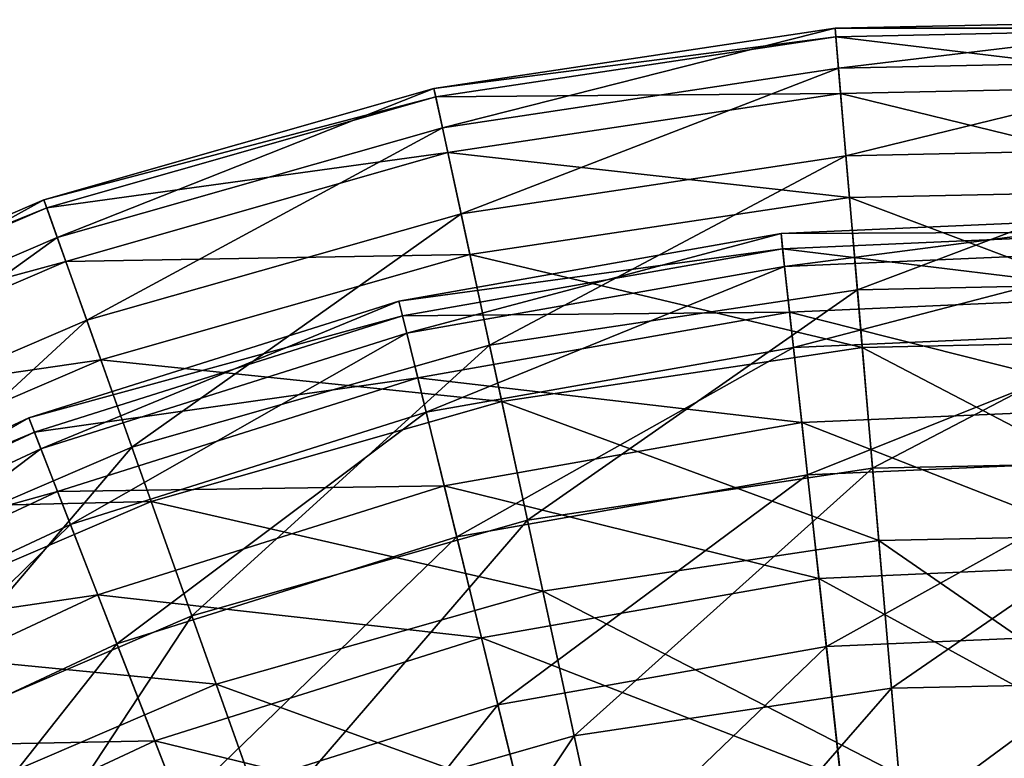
# Model space of a CAD drawing. Header units: millimetres. Extents: x 0 to 120, y 0 to 120.
# Tile 85 of 99: x 39 to 58, y 106 to 120. Entities that reach past the tile are written whole.
import ezdxf

# ---------------------------------------------------------------- set-up
doc = ezdxf.new("R2010")
doc.units = ezdxf.units.MM
doc.header["$LTSCALE"] = 25.4
doc.layers.get('0').update_dxf_attribs({"true_color": 0xff5454})

# ---------------------------------------------------------------- blocks, each defined once
blk = doc.blocks.new('KARO-10302.STL')
at = {"color": 7, "true_color": 0xffffff}
mesh = blk.add_polyface(dxfattribs=at)
corners = [(-4.822, 59.284, -87.211), (2.794, 60.202, -94.603), (-4.886, 60.039, -94.603), (2.762, 59.444, -87.211)]
mesh.append_faces([[corners[k] for k in face] for face in [(0, 1, 2), (1, 0, 3)]], dxfattribs={"vtx0": -1, "color": 7})
mesh = blk.add_polyface(dxfattribs=at)
corners = [(-4.886, 60.039, -94.603), (2.787, 60.041, -102.032), (-4.873, 59.879, -102.032), (2.794, 60.202, -94.603)]
mesh.append_faces([[corners[k] for k in face] for face in [(0, 1, 2), (1, 0, 3)]], dxfattribs={"vtx0": -1, "color": 7})
mesh = blk.add_polyface(dxfattribs=at)
corners = [(-12.322, 58.155, -87.211), (-4.886, 60.039, -94.603), (-12.483, 58.896, -94.603), (-4.822, 59.284, -87.211)]
mesh.append_faces([[corners[k] for k in face] for face in [(0, 1, 2), (1, 0, 3)]], dxfattribs={"vtx0": -1, "color": 7})
mesh = blk.add_polyface(dxfattribs=at)
corners = [(-12.483, 58.896, -94.603), (-4.873, 59.879, -102.032), (-12.449, 58.739, -102.032), (-4.886, 60.039, -94.603)]
mesh.append_faces([[corners[k] for k in face] for face in [(0, 1, 2), (1, 0, 3)]], dxfattribs={"vtx0": -1, "color": 7})
mesh = blk.add_polyface(dxfattribs=at)
corners = [(-12.449, 58.739, -102.032), (-4.781, 58.805, -109.385), (-12.22, 57.685, -109.385), (-4.873, 59.879, -102.032)]
mesh.append_faces([[corners[k] for k in face] for face in [(0, 1, 2), (1, 0, 3)]], dxfattribs={"vtx0": -1, "color": 7})
mesh = blk.add_polyface(dxfattribs=at)
corners = [(-4.873, 59.879, -102.032), (2.741, 58.964, -109.385), (-4.781, 58.805, -109.385), (2.787, 60.041, -102.032)]
mesh.append_faces([[corners[k] for k in face] for face in [(0, 1, 2), (1, 0, 3)]], dxfattribs={"vtx0": -1, "color": 7})
mesh = blk.add_polyface(dxfattribs=at)
corners = [(-4.68, 57.623, -79.969), (2.762, 59.444, -87.211), (-4.822, 59.284, -87.211), (2.69, 57.779, -79.969)]
mesh.append_faces([[corners[k] for k in face] for face in [(0, 1, 2), (1, 0, 3)]], dxfattribs={"vtx0": -1, "color": 7})
mesh = blk.add_polyface(dxfattribs=at)
corners = [(-11.969, 56.526, -79.969), (-4.822, 59.284, -87.211), (-12.322, 58.155, -87.211), (-4.68, 57.623, -79.969)]
mesh.append_faces([[corners[k] for k in face] for face in [(0, 1, 2), (1, 0, 3)]], dxfattribs={"vtx0": -1, "color": 7})
mesh = blk.add_polyface(dxfattribs=at)
corners = [(-4.781, 58.805, -109.385), (2.656, 56.987, -116.547), (-4.612, 56.833, -116.547), (2.741, 58.964, -109.385)]
mesh.append_faces([[corners[k] for k in face] for face in [(0, 1, 2), (1, 0, 3)]], dxfattribs={"vtx0": -1, "color": 7})
mesh = blk.add_polyface(dxfattribs=at)
corners = [(-19.617, 56.076, -87.211), (-12.483, 58.896, -94.603), (-19.871, 56.791, -94.603), (-12.322, 58.155, -87.211)]
mesh.append_faces([[corners[k] for k in face] for face in [(0, 1, 2), (1, 0, 3)]], dxfattribs={"vtx0": -1, "color": 7})
mesh = blk.add_polyface(dxfattribs=at)
corners = [(-19.871, 56.791, -94.603), (-12.449, 58.739, -102.032), (-19.817, 56.639, -102.032), (-12.483, 58.896, -94.603)]
mesh.append_faces([[corners[k] for k in face] for face in [(0, 1, 2), (1, 0, 3)]], dxfattribs={"vtx0": -1, "color": 7})
mesh = blk.add_polyface(dxfattribs=at)
corners = [(-12.22, 57.685, -109.385), (-4.612, 56.833, -116.547), (-11.801, 55.751, -116.547), (-4.781, 58.805, -109.385)]
mesh.append_faces([[corners[k] for k in face] for face in [(0, 1, 2), (1, 0, 3)]], dxfattribs={"vtx0": -1, "color": 7})
mesh = blk.add_polyface(dxfattribs=at)
corners = [(-19.817, 56.639, -102.032), (-12.22, 57.685, -109.385), (-19.456, 55.623, -109.385), (-12.449, 58.739, -102.032)]
mesh.append_faces([[corners[k] for k in face] for face in [(0, 1, 2), (1, 0, 3)]], dxfattribs={"vtx0": -1, "color": 7})
mesh = blk.add_polyface(dxfattribs=at)
corners = [(-19.058, 54.506, -79.969), (-12.322, 58.155, -87.211), (-19.617, 56.076, -87.211), (-11.969, 56.526, -79.969)]
mesh.append_faces([[corners[k] for k in face] for face in [(0, 1, 2), (1, 0, 3)]], dxfattribs={"vtx0": -1, "color": 7})
mesh = blk.add_polyface(dxfattribs=at)
corners = [(-19.456, 55.623, -109.385), (-11.801, 55.751, -116.547), (-18.793, 53.759, -116.547), (-12.22, 57.685, -109.385)]
mesh.append_faces([[corners[k] for k in face] for face in [(0, 1, 2), (1, 0, 3)]], dxfattribs={"vtx0": -1, "color": 7})
mesh = blk.add_polyface(dxfattribs=at)
corners = [(-4.463, 55.084, -72.989), (2.69, 57.779, -79.969), (-4.68, 57.623, -79.969), (2.581, 55.233, -72.989)]
mesh.append_faces([[corners[k] for k in face] for face in [(0, 1, 2), (1, 0, 3)]], dxfattribs={"vtx0": -1, "color": 7})
mesh = blk.add_polyface(dxfattribs=at)
corners = [(-11.429, 54.035, -72.989), (-4.68, 57.623, -79.969), (-11.969, 56.526, -79.969), (-4.463, 55.084, -72.989)]
mesh.append_faces([[corners[k] for k in face] for face in [(0, 1, 2), (1, 0, 3)]], dxfattribs={"vtx0": -1, "color": 7})
mesh = blk.add_polyface(dxfattribs=at)
corners = [(-4.612, 56.833, -116.547), (2.534, 54.14, -123.41), (-4.37, 53.994, -123.41), (2.656, 56.987, -116.547)]
mesh.append_faces([[corners[k] for k in face] for face in [(0, 1, 2), (1, 0, 3)]], dxfattribs={"vtx0": -1, "color": 7})
mesh = blk.add_polyface(dxfattribs=at)
corners = [(-26.586, 53.082, -87.211), (-19.871, 56.791, -94.603), (-26.929, 53.758, -94.603), (-19.617, 56.076, -87.211)]
mesh.append_faces([[corners[k] for k in face] for face in [(0, 1, 2), (1, 0, 3)]], dxfattribs={"vtx0": -1, "color": 7})
mesh = blk.add_polyface(dxfattribs=at)
corners = [(-26.929, 53.758, -94.603), (-19.817, 56.639, -102.032), (-26.856, 53.614, -102.032), (-19.871, 56.791, -94.603)]
mesh.append_faces([[corners[k] for k in face] for face in [(0, 1, 2), (1, 0, 3)]], dxfattribs={"vtx0": -1, "color": 7})
mesh = blk.add_polyface(dxfattribs=at)
corners = [(-11.801, 55.751, -116.547), (-4.37, 53.994, -123.41), (-11.198, 52.967, -123.41), (-4.612, 56.833, -116.547)]
mesh.append_faces([[corners[k] for k in face] for face in [(0, 1, 2), (1, 0, 3)]], dxfattribs={"vtx0": -1, "color": 7})
mesh = blk.add_polyface(dxfattribs=at)
corners = [(-26.856, 53.614, -102.032), (-19.456, 55.623, -109.385), (-26.368, 52.653, -109.385), (-19.817, 56.639, -102.032)]
mesh.append_faces([[corners[k] for k in face] for face in [(0, 1, 2), (1, 0, 3)]], dxfattribs={"vtx0": -1, "color": 7})
mesh = blk.add_polyface(dxfattribs=at)
corners = [(-18.204, 52.105, -72.989), (-11.969, 56.526, -79.969), (-19.058, 54.506, -79.969), (-11.429, 54.035, -72.989)]
mesh.append_faces([[corners[k] for k in face] for face in [(0, 1, 2), (1, 0, 3)]], dxfattribs={"vtx0": -1, "color": 7})
mesh = blk.add_polyface(dxfattribs=at)
corners = [(1.426, 56.181, -91.079), (-5.909, 56.15, -98.444), (1.432, 56.472, -98.444), (-5.878, 55.86, -91.079)]
mesh.append_faces([[corners[k] for k in face] for face in [(0, 1, 2), (1, 0, 3)]], dxfattribs={"vtx0": -1, "color": 7})
mesh = blk.add_polyface(dxfattribs=at)
corners = [(1.432, 56.472, -98.444), (-5.841, 55.524, -105.788), (1.419, 55.842, -105.788), (-5.909, 56.15, -98.444)]
mesh.append_faces([[corners[k] for k in face] for face in [(0, 1, 2), (1, 0, 3)]], dxfattribs={"vtx0": -1, "color": 7})
mesh = blk.add_polyface(dxfattribs=at)
corners = [(-5.878, 55.86, -91.079), (-13.146, 54.872, -98.444), (-5.909, 56.15, -98.444), (-13.077, 54.589, -91.079)]
mesh.append_faces([[corners[k] for k in face] for face in [(0, 1, 2), (1, 0, 3)]], dxfattribs={"vtx0": -1, "color": 7})
mesh = blk.add_polyface(dxfattribs=at)
corners = [(-5.909, 56.15, -98.444), (-12.996, 54.26, -105.788), (-5.841, 55.524, -105.788), (-13.146, 54.872, -98.444)]
mesh.append_faces([[corners[k] for k in face] for face in [(0, 1, 2), (1, 0, 3)]], dxfattribs={"vtx0": -1, "color": 7})
mesh = blk.add_polyface(dxfattribs=at)
corners = [(1.4, 54.974, -83.807), (-5.878, 55.86, -91.079), (1.426, 56.181, -91.079), (-5.746, 54.66, -83.807)]
mesh.append_faces([[corners[k] for k in face] for face in [(0, 1, 2), (1, 0, 3)]], dxfattribs={"vtx0": -1, "color": 7})
mesh = blk.add_polyface(dxfattribs=at)
corners = [(-25.831, 51.596, -79.969), (-19.617, 56.076, -87.211), (-26.586, 53.082, -87.211), (-19.058, 54.506, -79.969)]
mesh.append_faces([[corners[k] for k in face] for face in [(0, 1, 2), (1, 0, 3)]], dxfattribs={"vtx0": -1, "color": 7})
mesh = blk.add_polyface(dxfattribs=at)
corners = [(-5.746, 54.66, -83.807), (-13.077, 54.589, -91.079), (-5.878, 55.86, -91.079), (-12.79, 53.417, -83.807)]
mesh.append_faces([[corners[k] for k in face] for face in [(0, 1, 2), (1, 0, 3)]], dxfattribs={"vtx0": -1, "color": 7})
mesh = blk.add_polyface(dxfattribs=at)
corners = [(1.419, 55.842, -105.788), (-5.673, 53.992, -112.997), (1.385, 54.302, -112.997), (-5.841, 55.524, -105.788)]
mesh.append_faces([[corners[k] for k in face] for face in [(0, 1, 2), (1, 0, 3)]], dxfattribs={"vtx0": -1, "color": 7})
mesh = blk.add_polyface(dxfattribs=at)
corners = [(-26.368, 52.653, -109.385), (-18.793, 53.759, -116.547), (-25.472, 50.889, -116.547), (-19.456, 55.623, -109.385)]
mesh.append_faces([[corners[k] for k in face] for face in [(0, 1, 2), (1, 0, 3)]], dxfattribs={"vtx0": -1, "color": 7})
mesh = blk.add_polyface(dxfattribs=at)
corners = [(-18.793, 53.759, -116.547), (-11.198, 52.967, -123.41), (-17.838, 51.074, -123.41), (-11.801, 55.751, -116.547)]
mesh.append_faces([[corners[k] for k in face] for face in [(0, 1, 2), (1, 0, 3)]], dxfattribs={"vtx0": -1, "color": 7})
mesh = blk.add_polyface(dxfattribs=at)
corners = [(-5.841, 55.524, -105.788), (-12.63, 52.764, -112.997), (-5.673, 53.992, -112.997), (-12.996, 54.26, -105.788)]
mesh.append_faces([[corners[k] for k in face] for face in [(0, 1, 2), (1, 0, 3)]], dxfattribs={"vtx0": -1, "color": 7})
mesh = blk.add_polyface(dxfattribs=at)
corners = [(-4.174, 51.704, -66.377), (2.581, 55.233, -72.989), (-4.463, 55.084, -72.989), (2.435, 51.844, -66.377)]
mesh.append_faces([[corners[k] for k in face] for face in [(0, 1, 2), (1, 0, 3)]], dxfattribs={"vtx0": -1, "color": 7})
mesh = blk.add_polyface(dxfattribs=at)
corners = [(-10.711, 50.72, -66.377), (-4.463, 55.084, -72.989), (-11.429, 54.035, -72.989), (-4.174, 51.704, -66.377)]
mesh.append_faces([[corners[k] for k in face] for face in [(0, 1, 2), (1, 0, 3)]], dxfattribs={"vtx0": -1, "color": 7})
mesh = blk.add_polyface(dxfattribs=at)
corners = [(-13.077, 54.589, -91.079), (-20.154, 52.661, -98.444), (-13.146, 54.872, -98.444), (-20.048, 52.389, -91.079)]
mesh.append_faces([[corners[k] for k in face] for face in [(0, 1, 2), (1, 0, 3)]], dxfattribs={"vtx0": -1, "color": 7})
mesh = blk.add_polyface(dxfattribs=at)
corners = [(-13.146, 54.872, -98.444), (-19.926, 52.074, -105.788), (-12.996, 54.26, -105.788), (-20.154, 52.661, -98.444)]
mesh.append_faces([[corners[k] for k in face] for face in [(0, 1, 2), (1, 0, 3)]], dxfattribs={"vtx0": -1, "color": 7})
mesh = blk.add_polyface(dxfattribs=at)
corners = [(1.354, 52.87, -76.743), (-5.746, 54.66, -83.807), (1.4, 54.974, -83.807), (-5.516, 52.568, -76.743)]
mesh.append_faces([[corners[k] for k in face] for face in [(0, 1, 2), (1, 0, 3)]], dxfattribs={"vtx0": -1, "color": 7})
mesh = blk.add_polyface(dxfattribs=at)
corners = [(-5.516, 52.568, -76.743), (-12.79, 53.417, -83.807), (-5.746, 54.66, -83.807), (-12.289, 51.373, -76.743)]
mesh.append_faces([[corners[k] for k in face] for face in [(0, 1, 2), (1, 0, 3)]], dxfattribs={"vtx0": -1, "color": 7})
mesh = blk.add_polyface(dxfattribs=at)
corners = [(-24.677, 49.324, -72.989), (-19.058, 54.506, -79.969), (-25.831, 51.596, -79.969), (-18.204, 52.105, -72.989)]
mesh.append_faces([[corners[k] for k in face] for face in [(0, 1, 2), (1, 0, 3)]], dxfattribs={"vtx0": -1, "color": 7})
mesh = blk.add_polyface(dxfattribs=at)
corners = [(-12.79, 53.417, -83.807), (-20.048, 52.389, -91.079), (-13.077, 54.589, -91.079), (-19.611, 51.264, -83.807)]
mesh.append_faces([[corners[k] for k in face] for face in [(0, 1, 2), (1, 0, 3)]], dxfattribs={"vtx0": -1, "color": 7})
mesh = blk.add_polyface(dxfattribs=at)
corners = [(1.385, 54.302, -112.997), (-5.408, 51.579, -119.957), (1.333, 51.875, -119.957), (-5.673, 53.992, -112.997)]
mesh.append_faces([[corners[k] for k in face] for face in [(0, 1, 2), (1, 0, 3)]], dxfattribs={"vtx0": -1, "color": 7})
mesh = blk.add_polyface(dxfattribs=at)
corners = [(-12.996, 54.26, -105.788), (-19.367, 50.638, -112.997), (-12.63, 52.764, -112.997), (-19.926, 52.074, -105.788)]
mesh.append_faces([[corners[k] for k in face] for face in [(0, 1, 2), (1, 0, 3)]], dxfattribs={"vtx0": -1, "color": 7})
mesh = blk.add_polyface(dxfattribs=at)
corners = [(-4.37, 53.994, -123.41), (2.376, 50.468, -129.869), (-4.057, 50.332, -129.869), (2.534, 54.14, -123.41)]
mesh.append_faces([[corners[k] for k in face] for face in [(0, 1, 2), (1, 0, 3)]], dxfattribs={"vtx0": -1, "color": 7})
mesh = blk.add_polyface(dxfattribs=at)
corners = [(-17.068, 48.909, -66.377), (-11.429, 54.035, -72.989), (-18.204, 52.105, -72.989), (-10.711, 50.72, -66.377)]
mesh.append_faces([[corners[k] for k in face] for face in [(0, 1, 2), (1, 0, 3)]], dxfattribs={"vtx0": -1, "color": 7})
mesh = blk.add_polyface(dxfattribs=at)
corners = [(-5.673, 53.992, -112.997), (-12.052, 50.406, -119.957), (-5.408, 51.579, -119.957), (-12.63, 52.764, -112.997)]
mesh.append_faces([[corners[k] for k in face] for face in [(0, 1, 2), (1, 0, 3)]], dxfattribs={"vtx0": -1, "color": 7})
mesh = blk.add_polyface(dxfattribs=at)
corners = [(-11.198, 52.967, -123.41), (-4.057, 50.332, -129.869), (-10.419, 49.375, -129.869), (-4.37, 53.994, -123.41)]
mesh.append_faces([[corners[k] for k in face] for face in [(0, 1, 2), (1, 0, 3)]], dxfattribs={"vtx0": -1, "color": 7})
mesh = blk.add_polyface(dxfattribs=at)
corners = [(-25.472, 50.889, -116.547), (-17.838, 51.074, -123.41), (-24.182, 48.349, -123.41), (-18.793, 53.759, -116.547)]
mesh.append_faces([[corners[k] for k in face] for face in [(0, 1, 2), (1, 0, 3)]], dxfattribs={"vtx0": -1, "color": 7})
mesh = blk.add_polyface(dxfattribs=at)
corners = [(-12.289, 51.373, -76.743), (-19.611, 51.264, -83.807), (-12.79, 53.417, -83.807), (-18.848, 49.303, -76.743)]
mesh.append_faces([[corners[k] for k in face] for face in [(0, 1, 2), (1, 0, 3)]], dxfattribs={"vtx0": -1, "color": 7})
mesh = blk.add_polyface(dxfattribs=at)
corners = [(-17.838, 51.074, -123.41), (-10.419, 49.375, -129.869), (-16.606, 47.611, -129.869), (-11.198, 52.967, -123.41)]
mesh.append_faces([[corners[k] for k in face] for face in [(0, 1, 2), (1, 0, 3)]], dxfattribs={"vtx0": -1, "color": 7})
mesh = blk.add_polyface(dxfattribs=at)
corners = [(1.29, 49.902, -69.996), (-5.516, 52.568, -76.743), (1.354, 52.87, -76.743), (-5.193, 49.617, -69.996)]
mesh.append_faces([[corners[k] for k in face] for face in [(0, 1, 2), (1, 0, 3)]], dxfattribs={"vtx0": -1, "color": 7})
mesh = blk.add_polyface(dxfattribs=at)
corners = [(-20.154, 52.661, -98.444), (-26.51, 49.002, -105.788), (-19.926, 52.074, -105.788), (-26.813, 49.554, -98.444)]
mesh.append_faces([[corners[k] for k in face] for face in [(0, 1, 2), (1, 0, 3)]], dxfattribs={"vtx0": -1, "color": 7})
mesh = blk.add_polyface(dxfattribs=at)
corners = [(-20.048, 52.389, -91.079), (-26.813, 49.554, -98.444), (-20.154, 52.661, -98.444), (-26.673, 49.298, -91.079)]
mesh.append_faces([[corners[k] for k in face] for face in [(0, 1, 2), (1, 0, 3)]], dxfattribs={"vtx0": -1, "color": 7})
mesh = blk.add_polyface(dxfattribs=at)
corners = [(-12.63, 52.764, -112.997), (-18.487, 48.376, -119.957), (-12.052, 50.406, -119.957), (-19.367, 50.638, -112.997)]
mesh.append_faces([[corners[k] for k in face] for face in [(0, 1, 2), (1, 0, 3)]], dxfattribs={"vtx0": -1, "color": 7})
mesh = blk.add_polyface(dxfattribs=at)
corners = [(-5.193, 49.617, -69.996), (-12.289, 51.373, -76.743), (-5.516, 52.568, -76.743), (-11.583, 48.489, -69.996)]
mesh.append_faces([[corners[k] for k in face] for face in [(0, 1, 2), (1, 0, 3)]], dxfattribs={"vtx0": -1, "color": 7})
mesh = blk.add_polyface(dxfattribs=at)
corners = [(-19.611, 51.264, -83.807), (-26.673, 49.298, -91.079), (-20.048, 52.389, -91.079), (-26.092, 48.24, -83.807)]
mesh.append_faces([[corners[k] for k in face] for face in [(0, 1, 2), (1, 0, 3)]], dxfattribs={"vtx0": -1, "color": 7})
mesh = blk.add_polyface(dxfattribs=at)
corners = [(-19.926, 52.074, -105.788), (-25.769, 47.651, -112.997), (-19.367, 50.638, -112.997), (-26.51, 49.002, -105.788)]
mesh.append_faces([[corners[k] for k in face] for face in [(0, 1, 2), (1, 0, 3)]], dxfattribs={"vtx0": -1, "color": 7})
mesh = blk.add_polyface(dxfattribs=at)
corners = [(-23.141, 46.299, -66.377), (-18.204, 52.105, -72.989), (-24.677, 49.324, -72.989), (-17.068, 48.909, -66.377)]
mesh.append_faces([[corners[k] for k in face] for face in [(0, 1, 2), (1, 0, 3)]], dxfattribs={"vtx0": -1, "color": 7})
mesh = blk.add_polyface(dxfattribs=at)
corners = [(1.333, 51.875, -119.957), (-5.05, 48.323, -126.56), (1.262, 48.6, -126.56), (-5.408, 51.579, -119.957)]
mesh.append_faces([[corners[k] for k in face] for face in [(0, 1, 2), (1, 0, 3)]], dxfattribs={"vtx0": -1, "color": 7})
mesh = blk.add_polyface(dxfattribs=at)
corners = [(-9.824, 46.632, -60.236), (-4.174, 51.704, -66.377), (-10.711, 50.72, -66.377), (-3.818, 47.536, -60.236)]
mesh.append_faces([[corners[k] for k in face] for face in [(0, 1, 2), (1, 0, 3)]], dxfattribs={"vtx0": -1, "color": 7})
mesh = blk.add_polyface(dxfattribs=at)
corners = [(-3.818, 47.536, -60.236), (2.435, 51.844, -66.377), (-4.174, 51.704, -66.377), (2.255, 47.664, -60.236)]
mesh.append_faces([[corners[k] for k in face] for face in [(0, 1, 2), (1, 0, 3)]], dxfattribs={"vtx0": -1, "color": 7})
mesh = blk.add_polyface(dxfattribs=at)
corners = [(-5.408, 51.579, -119.957), (-11.273, 47.224, -126.56), (-5.05, 48.323, -126.56), (-12.052, 50.406, -119.957)]
mesh.append_faces([[corners[k] for k in face] for face in [(0, 1, 2), (1, 0, 3)]], dxfattribs={"vtx0": -1, "color": 7})
mesh = blk.add_polyface(dxfattribs=at)
corners = [(-11.583, 48.489, -69.996), (-18.848, 49.303, -76.743), (-12.289, 51.373, -76.743), (-17.771, 46.537, -69.996)]
mesh.append_faces([[corners[k] for k in face] for face in [(0, 1, 2), (1, 0, 3)]], dxfattribs={"vtx0": -1, "color": 7})
mesh = blk.add_polyface(dxfattribs=at)
corners = [(-18.848, 49.303, -76.743), (-26.092, 48.24, -83.807), (-19.611, 51.264, -83.807), (-25.08, 46.395, -76.743)]
mesh.append_faces([[corners[k] for k in face] for face in [(0, 1, 2), (1, 0, 3)]], dxfattribs={"vtx0": -1, "color": 7})
mesh = blk.add_polyface(dxfattribs=at)
corners = [(-24.182, 48.349, -123.41), (-16.606, 47.611, -129.869), (-22.517, 45.072, -129.869), (-17.838, 51.074, -123.41)]
mesh.append_faces([[corners[k] for k in face] for face in [(0, 1, 2), (1, 0, 3)]], dxfattribs={"vtx0": -1, "color": 7})
mesh = blk.add_polyface(dxfattribs=at)
corners = [(-19.367, 50.638, -112.997), (-24.601, 45.523, -119.957), (-18.487, 48.376, -119.957), (-25.769, 47.651, -112.997)]
mesh.append_faces([[corners[k] for k in face] for face in [(0, 1, 2), (1, 0, 3)]], dxfattribs={"vtx0": -1, "color": 7})
mesh = blk.add_polyface(dxfattribs=at)
corners = [(-15.666, 44.967, -60.236), (-10.711, 50.72, -66.377), (-17.068, 48.909, -66.377), (-9.824, 46.632, -60.236)]
mesh.append_faces([[corners[k] for k in face] for face in [(0, 1, 2), (1, 0, 3)]], dxfattribs={"vtx0": -1, "color": 7})
mesh = blk.add_polyface(dxfattribs=at)
corners = [(-12.052, 50.406, -119.957), (-17.299, 45.323, -126.56), (-11.273, 47.224, -126.56), (-18.487, 48.376, -119.957)]
mesh.append_faces([[corners[k] for k in face] for face in [(0, 1, 2), (1, 0, 3)]], dxfattribs={"vtx0": -1, "color": 7})
mesh = blk.add_polyface(dxfattribs=at)
corners = [(-4.057, 50.332, -129.869), (2.185, 46.027, -135.823), (-3.678, 45.903, -135.823), (2.376, 50.468, -129.869)]
mesh.append_faces([[corners[k] for k in face] for face in [(0, 1, 2), (1, 0, 3)]], dxfattribs={"vtx0": -1, "color": 7})
mesh = blk.add_polyface(dxfattribs=at)
corners = [(-10.419, 49.375, -129.869), (-3.678, 45.903, -135.823), (-9.477, 45.03, -135.823), (-4.057, 50.332, -129.869)]
mesh.append_faces([[corners[k] for k in face] for face in [(0, 1, 2), (1, 0, 3)]], dxfattribs={"vtx0": -1, "color": 7})
mesh = blk.add_polyface(dxfattribs=at)
corners = [(1.208, 46.116, -63.672), (-5.193, 49.617, -69.996), (1.29, 49.902, -69.996), (-4.779, 45.853, -63.672)]
mesh.append_faces([[corners[k] for k in face] for face in [(0, 1, 2), (1, 0, 3)]], dxfattribs={"vtx0": -1, "color": 7})
mesh = blk.add_polyface(dxfattribs=at)
corners = [(-4.779, 45.853, -63.672), (-11.583, 48.489, -69.996), (-5.193, 49.617, -69.996), (-10.682, 44.811, -63.672)]
mesh.append_faces([[corners[k] for k in face] for face in [(0, 1, 2), (1, 0, 3)]], dxfattribs={"vtx0": -1, "color": 7})
mesh = blk.add_polyface(dxfattribs=at)
corners = [(-17.771, 46.537, -69.996), (-25.08, 46.395, -76.743), (-18.848, 49.303, -76.743), (-23.651, 43.793, -69.996)]
mesh.append_faces([[corners[k] for k in face] for face in [(0, 1, 2), (1, 0, 3)]], dxfattribs={"vtx0": -1, "color": 7})
mesh = blk.add_polyface(dxfattribs=at)
corners = [(-16.606, 47.611, -129.869), (-9.477, 45.03, -135.823), (-15.117, 43.423, -135.823), (-10.419, 49.375, -129.869)]
mesh.append_faces([[corners[k] for k in face] for face in [(0, 1, 2), (1, 0, 3)]], dxfattribs={"vtx0": -1, "color": 7})
mesh = blk.add_polyface(dxfattribs=at)
corners = [(-21.247, 42.569, -60.236), (-17.068, 48.909, -66.377), (-23.141, 46.299, -66.377), (-15.666, 44.967, -60.236)]
mesh.append_faces([[corners[k] for k in face] for face in [(0, 1, 2), (1, 0, 3)]], dxfattribs={"vtx0": -1, "color": 7})
mesh = blk.add_polyface(dxfattribs=at)
corners = [(1.262, 48.6, -126.56), (-4.606, 44.273, -132.703), (1.174, 44.526, -132.703), (-5.05, 48.323, -126.56)]
mesh.append_faces([[corners[k] for k in face] for face in [(0, 1, 2), (1, 0, 3)]], dxfattribs={"vtx0": -1, "color": 7})
mesh = blk.add_polyface(dxfattribs=at)
corners = [(-18.487, 48.376, -119.957), (-23.025, 42.651, -126.56), (-17.299, 45.323, -126.56), (-24.601, 45.523, -119.957)]
mesh.append_faces([[corners[k] for k in face] for face in [(0, 1, 2), (1, 0, 3)]], dxfattribs={"vtx0": -1, "color": 7})
mesh = blk.add_polyface(dxfattribs=at)
corners = [(-10.682, 44.811, -63.672), (-17.771, 46.537, -69.996), (-11.583, 48.489, -69.996), (-16.398, 43.007, -63.672)]
mesh.append_faces([[corners[k] for k in face] for face in [(0, 1, 2), (1, 0, 3)]], dxfattribs={"vtx0": -1, "color": 7})
mesh = blk.add_polyface(dxfattribs=at)
corners = [(-5.05, 48.323, -126.56), (-10.304, 43.267, -132.703), (-4.606, 44.273, -132.703), (-11.273, 47.224, -126.56)]
mesh.append_faces([[corners[k] for k in face] for face in [(0, 1, 2), (1, 0, 3)]], dxfattribs={"vtx0": -1, "color": 7})
mesh = blk.add_polyface(dxfattribs=at)
corners = [(-22.517, 45.072, -129.869), (-15.117, 43.423, -135.823), (-20.504, 41.108, -135.823), (-16.606, 47.611, -129.869)]
mesh.append_faces([[corners[k] for k in face] for face in [(0, 1, 2), (1, 0, 3)]], dxfattribs={"vtx0": -1, "color": 7})
mesh = blk.add_polyface(dxfattribs=at)
corners = [(-3.4, 42.643, -54.658), (2.255, 47.664, -60.236), (-3.818, 47.536, -60.236), (2.044, 42.758, -54.658)]
mesh.append_faces([[corners[k] for k in face] for face in [(0, 1, 2), (1, 0, 3)]], dxfattribs={"vtx0": -1, "color": 7})
mesh = blk.add_polyface(dxfattribs=at)
corners = [(-8.784, 41.833, -54.658), (-3.818, 47.536, -60.236), (-9.824, 46.632, -60.236), (-3.4, 42.643, -54.658)]
mesh.append_faces([[corners[k] for k in face] for face in [(0, 1, 2), (1, 0, 3)]], dxfattribs={"vtx0": -1, "color": 7})
mesh = blk.add_polyface(dxfattribs=at)
corners = [(-11.273, 47.224, -126.56), (-15.821, 41.526, -132.703), (-10.304, 43.267, -132.703), (-17.299, 45.323, -126.56)]
mesh.append_faces([[corners[k] for k in face] for face in [(0, 1, 2), (1, 0, 3)]], dxfattribs={"vtx0": -1, "color": 7})
mesh = blk.add_polyface(dxfattribs=at)
corners = [(-14.02, 40.341, -54.658), (-9.824, 46.632, -60.236), (-15.666, 44.967, -60.236), (-8.784, 41.833, -54.658)]
mesh.append_faces([[corners[k] for k in face] for face in [(0, 1, 2), (1, 0, 3)]], dxfattribs={"vtx0": -1, "color": 7})
mesh = blk.add_polyface(dxfattribs=at)
corners = [(-16.398, 43.007, -63.672), (-23.651, 43.793, -69.996), (-17.771, 46.537, -69.996), (-21.829, 40.473, -63.672)]
mesh.append_faces([[corners[k] for k in face] for face in [(0, 1, 2), (1, 0, 3)]], dxfattribs={"vtx0": -1, "color": 7})

msp = doc.modelspace()

# ---------------------------------------------------------------- block references
at = {"color": 0}
msp.add_blockref('KARO-10302.STL', (59.648, 59.632, 157.019), dxfattribs=at)

doc.saveas('drawing.dxf')
